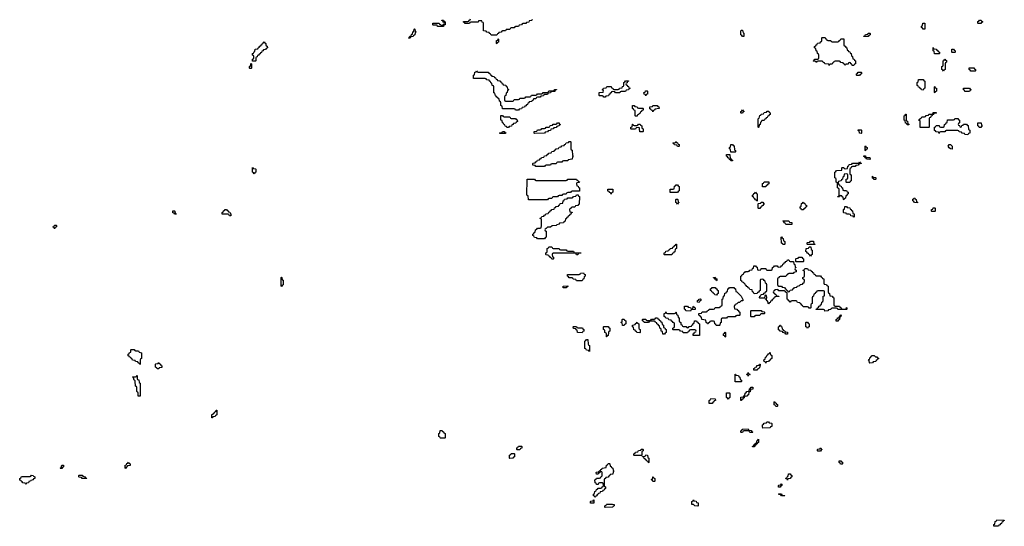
# Model space of a CAD drawing. Header units: inches. Extents: x 2886961 to 3052306, y 543424 to 918523.
# Tile 22 of 117: x 2905886 to 2919513, y 758366 to 765380. Entities that reach past the tile are written whole.
import ezdxf

# ---------------------------------------------------------------- set-up
doc = ezdxf.new("R2010")
doc.units = ezdxf.units.IN
doc.header["$MEASUREMENT"] = 0
for name, color, linetype in [('C9705', 7, 'Continuous'), ('C9706', 7, 'Continuous'), ('C9715', 7, 'Continuous'), ('C9716', 7, 'Continuous')]:
    doc.layers.add(name, color=color, linetype=linetype)

msp = doc.modelspace()

# ---------------------------------------------------------------- linework, layer by layer
at = {"layer": 'C9705', "color": 6}
for points in [[(2908550, 759868), (2908546, 759870), (2908547, 759913), (2908562, 759918), (2908567, 759933), (2908582, 759938), (2908587, 759953), (2908602, 759958), (2908607, 759973), (2908613, 759973), (2908614, 759910), (2908598, 759902), (2908590, 759886), (2908558, 759882)], [(2906450, 759166), (2906446, 759170), (2906462, 759178), (2906470, 759214), (2906490, 759214), (2906494, 759210), (2906494, 759190), (2906478, 759182), (2906470, 759166)], [(2907350, 759166), (2907346, 759170), (2907348, 759212), (2907362, 759218), (2907370, 759234), (2907382, 759238), (2907390, 759254), (2907398, 759238), (2907413, 759233), (2907414, 759210), (2907410, 759206), (2907378, 759202), (2907374, 759190), (2907358, 759182)], [(2905970, 758946), (2905962, 758962), (2905930, 758966), (2905922, 758982), (2905906, 758990), (2905902, 759002), (2905887, 759007), (2905886, 759030), (2905902, 759038), (2905910, 759054), (2906030, 759054), (2906042, 759058), (2906048, 759072), (2906074, 759070), (2906078, 759058), (2906094, 759050), (2906094, 759030), (2906078, 759022), (2906072, 759008), (2906038, 759002), (2906034, 758990), (2906014, 758986), (2906010, 758966), (2905978, 758962)], [(2906750, 759026), (2906742, 759042), (2906710, 759046), (2906706, 759050), (2906706, 759070), (2906710, 759074), (2906750, 759074), (2906758, 759058), (2906793, 759053), (2906798, 759038), (2906813, 759033), (2906810, 759026)]]:
    msp.add_lwpolyline(points, close=True, dxfattribs=at)
at = {"layer": 'C9706', "color": 6}
for points in [[(2909110, 764806), (2909106, 764810), (2909108, 764832), (2909122, 764838), (2909126, 764850), (2909126, 764870), (2909122, 764882), (2909106, 764890), (2909106, 764910), (2909122, 764918), (2909130, 764934), (2909142, 764938), (2909146, 764970), (2909150, 764974), (2909182, 764978), (2909186, 764990), (2909202, 764998), (2909210, 765014), (2909222, 765018), (2909227, 765033), (2909242, 765038), (2909247, 765053), (2909262, 765058), (2909270, 765074), (2909278, 765058), (2909294, 765050), (2909294, 765030), (2909298, 765018), (2909313, 765013), (2909314, 764990), (2909298, 764982), (2909290, 764966), (2909258, 764962), (2909253, 764947), (2909238, 764942), (2909233, 764927), (2909218, 764922), (2909213, 764907), (2909198, 764902), (2909193, 764887), (2909178, 764882), (2909173, 764867), (2909158, 764862), (2909154, 764850), (2909154, 764810), (2909150, 764806)], [(2909070, 764706), (2909066, 764710), (2909068, 764732), (2909082, 764738), (2909086, 764770), (2909090, 764774), (2909094, 764770), (2909094, 764710), (2909090, 764706)], [(2909130, 763246), (2909122, 763262), (2909106, 763270), (2909106, 763330), (2909110, 763334), (2909118, 763318), (2909150, 763314), (2909154, 763310), (2909154, 763270), (2909138, 763262)], [(2908030, 762686), (2908022, 762702), (2908007, 762707), (2908007, 762733), (2908030, 762734), (2908034, 762730), (2908038, 762698), (2908053, 762693), (2908050, 762686)], [(2908790, 762666), (2908782, 762682), (2908770, 762686), (2908690, 762686), (2908686, 762710), (2908702, 762718), (2908707, 762733), (2908722, 762738), (2908730, 762754), (2908750, 762754), (2908758, 762738), (2908773, 762733), (2908778, 762718), (2908793, 762713), (2908798, 762698), (2908810, 762694), (2908810, 762666)], [(2906370, 762486), (2906362, 762502), (2906346, 762510), (2906362, 762518), (2906370, 762534), (2906390, 762534), (2906394, 762530), (2906394, 762510), (2906378, 762502)], [(2909510, 761688), (2909506, 761690), (2909506, 761810), (2909510, 761814), (2909514, 761810), (2909518, 761778), (2909532, 761772), (2909534, 761750), (2909534, 761710), (2909518, 761702)], [(2907490, 760794), (2907530, 760794), (2907538, 760778), (2907572, 760770), (2907574, 760690), (2907558, 760682), (2907554, 760670), (2907554, 760610), (2907550, 760606), (2907542, 760622), (2907526, 760630), (2907522, 760642), (2907490, 760646), (2907482, 760662), (2907447, 760667), (2907442, 760682), (2907427, 760687), (2907422, 760702), (2907407, 760707), (2907402, 760722), (2907387, 760727), (2907386, 760750), (2907402, 760758), (2907407, 760773), (2907422, 760778), (2907426, 760810), (2907430, 760814), (2907470, 760814), (2907478, 760798)], [(2907810, 760546), (2907788, 760548), (2907782, 760562), (2907766, 760570), (2907766, 760610), (2907770, 760614), (2907802, 760618), (2907810, 760632), (2907818, 760618), (2907834, 760610), (2907838, 760598), (2907854, 760590), (2907853, 760567), (2907818, 760562)], [(2907530, 760166), (2907526, 760170), (2907526, 760210), (2907522, 760222), (2907510, 760226), (2907507, 760233), (2907506, 760290), (2907502, 760302), (2907490, 760306), (2907487, 760313), (2907486, 760370), (2907482, 760382), (2907468, 760388), (2907462, 760422), (2907448, 760430), (2907450, 760434), (2907490, 760434), (2907502, 760438), (2907510, 760454), (2907514, 760450), (2907514, 760410), (2907518, 760398), (2907533, 760393), (2907538, 760358), (2907554, 760350), (2907554, 760170), (2907550, 760166)]]:
    msp.add_lwpolyline(points, close=True, dxfattribs=at)
at = {"layer": 'C9715', "color": 6}
for points in [[(2911770, 759586), (2911712, 759588), (2911706, 759590), (2911702, 759602), (2911686, 759610), (2911686, 759650), (2911702, 759658), (2911707, 759693), (2911733, 759693), (2911738, 759678), (2911753, 759673), (2911758, 759658), (2911773, 759653), (2911774, 759590)], [(2915990, 759666), (2915982, 759682), (2915970, 759686), (2915910, 759686), (2915898, 759682), (2915890, 759666), (2915870, 759666), (2915866, 759670), (2915866, 759690), (2915882, 759698), (2915886, 759710), (2915893, 759713), (2915970, 759714), (2915978, 759698), (2916010, 759694), (2916018, 759678), (2916034, 759670), (2916030, 759666)], [(2916170, 759726), (2916166, 759750), (2916168, 759772), (2916182, 759778), (2916190, 759794), (2916222, 759798), (2916227, 759813), (2916250, 759814), (2916258, 759798), (2916290, 759794), (2916294, 759790), (2916294, 759750), (2916278, 759742), (2916270, 759728)], [(2916030, 759466), (2916026, 759470), (2916042, 759478), (2916050, 759494), (2916062, 759498), (2916070, 759514), (2916082, 759518), (2916089, 759551), (2916102, 759558), (2916110, 759574), (2916110, 759526), (2916098, 759522), (2916094, 759510), (2916078, 759502), (2916074, 759490), (2916058, 759482), (2916050, 759468)], [(2912770, 759426), (2912766, 759430), (2912767, 759453), (2912782, 759458), (2912790, 759474), (2912830, 759474), (2912834, 759470), (2912834, 759450), (2912818, 759442), (2912810, 759426)], [(2914390, 759346), (2914386, 759350), (2914386, 759370), (2914402, 759378), (2914410, 759394), (2914442, 759398), (2914450, 759414), (2914482, 759418), (2914487, 759433), (2914510, 759434), (2914514, 759430), (2914514, 759410), (2914498, 759402), (2914494, 759390), (2914494, 759346), (2914490, 759346)], [(2916930, 759406), (2916926, 759410), (2916926, 759430), (2916930, 759434), (2916962, 759438), (2916966, 759450), (2916972, 759452), (2916978, 759438), (2916994, 759430), (2916978, 759422), (2916970, 759406)], [(2912670, 759306), (2912666, 759310), (2912666, 759350), (2912682, 759358), (2912690, 759374), (2912730, 759374), (2912734, 759370), (2912732, 759330), (2912718, 759322), (2912710, 759308)], [(2914590, 759246), (2914582, 759262), (2914567, 759267), (2914562, 759282), (2914547, 759287), (2914542, 759302), (2914527, 759307), (2914522, 759322), (2914507, 759327), (2914506, 759334), (2914542, 759338), (2914550, 759354), (2914573, 759353), (2914578, 759318), (2914594, 759310), (2914594, 759250)], [(2913850, 758766), (2913842, 758782), (2913828, 758790), (2913828, 758812), (2913842, 758818), (2913846, 758850), (2913862, 758858), (2913870, 758874), (2913882, 758878), (2913890, 758894), (2913930, 758894), (2913942, 758898), (2913947, 758913), (2913962, 758918), (2913966, 758930), (2913962, 758962), (2913950, 758966), (2913910, 758966), (2913898, 758962), (2913890, 758946), (2913870, 758946), (2913862, 758962), (2913850, 758966), (2913846, 759010), (2913862, 759018), (2913870, 759034), (2913910, 759034), (2913922, 759038), (2913927, 759053), (2913942, 759058), (2913946, 759070), (2913946, 759110), (2913942, 759122), (2913930, 759126), (2913918, 759122), (2913913, 759107), (2913898, 759102), (2913890, 759086), (2913867, 759087), (2913866, 759110), (2913870, 759114), (2913902, 759118), (2913907, 759133), (2913922, 759138), (2913927, 759153), (2913942, 759158), (2913948, 759172), (2914002, 759178), (2914007, 759213), (2914022, 759218), (2914030, 759234), (2914050, 759234), (2914054, 759230), (2914058, 759198), (2914070, 759194), (2914078, 759178), (2914093, 759173), (2914098, 759138), (2914114, 759130), (2914098, 759122), (2914094, 759090), (2914058, 759082), (2914054, 759070), (2914038, 759062), (2914030, 759046), (2913998, 759042), (2913993, 759027), (2913978, 759022), (2913974, 759010), (2913974, 758930), (2913978, 758918), (2913992, 758912), (2913994, 758890), (2913978, 758882), (2913973, 758867), (2913958, 758862), (2913953, 758847), (2913918, 758842), (2913913, 758827), (2913898, 758822), (2913894, 758810), (2913878, 758802), (2913870, 758786), (2913858, 758782)], [(2917270, 759226), (2917247, 759227), (2917242, 759242), (2917226, 759250), (2917227, 759273), (2917250, 759274), (2917258, 759258), (2917273, 759253), (2917274, 759230)], [(2914650, 758986), (2914642, 759002), (2914628, 759008), (2914630, 759014), (2914642, 759018), (2914648, 759052), (2914654, 759050), (2914658, 759038), (2914674, 759030), (2914674, 758990), (2914670, 758986)], [(2916510, 759006), (2916502, 759022), (2916486, 759030), (2916502, 759038), (2916510, 759054), (2916522, 759058), (2916527, 759093), (2916550, 759094), (2916558, 759078), (2916574, 759070), (2916574, 759050), (2916558, 759042), (2916550, 759026), (2916518, 759022)], [(2916390, 758906), (2916386, 758910), (2916386, 758930), (2916390, 758934), (2916422, 758938), (2916430, 758954), (2916434, 758950), (2916434, 758930), (2916418, 758922), (2916410, 758906)], [(2916470, 758788), (2916428, 758788), (2916422, 758802), (2916390, 758806), (2916386, 758810), (2916390, 758814), (2916430, 758814), (2916438, 758798), (2916470, 758794), (2916474, 758790)], [(2913830, 758686), (2913787, 758687), (2913786, 758710), (2913790, 758714), (2913822, 758718), (2913827, 758733), (2913833, 758733)], [(2913990, 758626), (2913986, 758630), (2913986, 758650), (2914002, 758658), (2914006, 758670), (2914013, 758673), (2914090, 758674), (2914114, 758670), (2914114, 758650), (2914098, 758642), (2914090, 758629)], [(2915270, 758646), (2915228, 758648), (2915210, 758666), (2915187, 758667), (2915188, 758710), (2915202, 758718), (2915206, 758730), (2915212, 758732), (2915218, 758718), (2915250, 758712), (2915254, 758694), (2915274, 758690), (2915274, 758650)], [(2919430, 758366), (2919367, 758367), (2919366, 758390), (2919382, 758398), (2919387, 758433), (2919402, 758438), (2919410, 758454), (2919513, 758453), (2919513, 758447), (2919498, 758442), (2919493, 758427), (2919478, 758422), (2919473, 758407), (2919458, 758402), (2919453, 758387), (2919438, 758382)]]:
    msp.add_lwpolyline(points, close=True, dxfattribs=at)
at = {"layer": 'C9716', "color": 6}
for points in [[(2911670, 765286), (2911662, 765302), (2911650, 765306), (2911610, 765306), (2911606, 765310), (2911606, 765330), (2911610, 765334), (2911690, 765334), (2911698, 765318), (2911713, 765313), (2911718, 765298), (2911730, 765294), (2911742, 765298), (2911747, 765313), (2911762, 765318), (2911766, 765330), (2911762, 765342), (2911747, 765347), (2911742, 765362), (2911726, 765370), (2911730, 765374), (2911750, 765374), (2911758, 765358), (2911774, 765350), (2911774, 765310), (2911758, 765302), (2911750, 765286)], [(2918410, 765248), (2918388, 765248), (2918382, 765262), (2918366, 765270), (2918366, 765290), (2918382, 765298), (2918386, 765330), (2918390, 765334), (2918410, 765334), (2918414, 765330), (2918414, 765250)], [(2919150, 765326), (2919146, 765330), (2919147, 765353), (2919162, 765358), (2919170, 765374), (2919193, 765373), (2919198, 765358), (2919214, 765350), (2919198, 765342), (2919190, 765326)], [(2911270, 765126), (2911266, 765130), (2911282, 765138), (2911287, 765153), (2911302, 765158), (2911307, 765173), (2911322, 765178), (2911326, 765210), (2911342, 765218), (2911346, 765250), (2911350, 765254), (2911354, 765250), (2911358, 765218), (2911372, 765210), (2911358, 765202), (2911354, 765170), (2911338, 765162), (2911330, 765146), (2911298, 765142), (2911290, 765126)], [(2915890, 765146), (2915882, 765162), (2915868, 765170), (2915866, 765210), (2915870, 765234), (2915890, 765234), (2915898, 765198), (2915910, 765194), (2915910, 765146)], [(2917570, 765146), (2917566, 765150), (2917582, 765158), (2917590, 765174), (2917622, 765178), (2917627, 765193), (2917650, 765194), (2917654, 765190), (2917654, 765170), (2917638, 765162), (2917630, 765146)], [(2912490, 765046), (2912486, 765050), (2912486, 765090), (2912502, 765098), (2912510, 765114), (2912514, 765110), (2912514, 765070), (2912498, 765062)], [(2917070, 765094), (2917110, 765094), (2917118, 765078), (2917130, 765074), (2917210, 765074), (2917222, 765078), (2917230, 765094), (2917242, 765098), (2917250, 765114), (2917290, 765114), (2917294, 765110), (2917294, 765030), (2917298, 765018), (2917310, 765014), (2917318, 764998), (2917334, 764990), (2917338, 764958), (2917353, 764953), (2917358, 764938), (2917373, 764933), (2917378, 764918), (2917393, 764913), (2917398, 764878), (2917414, 764870), (2917418, 764838), (2917433, 764833), (2917438, 764818), (2917454, 764810), (2917454, 764770), (2917438, 764762), (2917430, 764746), (2917407, 764747), (2917402, 764762), (2917387, 764767), (2917382, 764782), (2917370, 764786), (2917358, 764782), (2917350, 764766), (2917318, 764762), (2917310, 764746), (2917302, 764762), (2917287, 764767), (2917282, 764782), (2917250, 764786), (2917242, 764802), (2917230, 764806), (2917170, 764806), (2917158, 764802), (2917154, 764790), (2917138, 764782), (2917130, 764766), (2917098, 764762), (2917090, 764746), (2917082, 764762), (2917027, 764767), (2917022, 764782), (2917007, 764787), (2917002, 764802), (2916990, 764806), (2916930, 764806), (2916918, 764802), (2916910, 764786), (2916902, 764802), (2916870, 764806), (2916866, 764810), (2916882, 764818), (2916890, 764834), (2916930, 764834), (2916942, 764838), (2916946, 764850), (2916946, 764890), (2916942, 764902), (2916926, 764910), (2916922, 764942), (2916907, 764947), (2916902, 764982), (2916886, 764990), (2916886, 765010), (2916902, 765018), (2916907, 765033), (2916922, 765038), (2916927, 765053), (2916962, 765058), (2916967, 765073), (2916982, 765078), (2916986, 765090), (2916986, 765130), (2916990, 765134), (2917032, 765132), (2917038, 765118), (2917054, 765110), (2917058, 765098)], [(2918610, 764906), (2918547, 764907), (2918542, 764942), (2918526, 764950), (2918526, 764990), (2918530, 764994), (2918538, 764978), (2918570, 764974), (2918578, 764958), (2918590, 764954), (2918598, 764938), (2918614, 764930), (2918614, 764910)], [(2918790, 764926), (2918786, 764930), (2918786, 764970), (2918810, 764972), (2918818, 764958), (2918830, 764954), (2918834, 764950), (2918834, 764930), (2918830, 764926)], [(2918670, 764666), (2918662, 764682), (2918646, 764690), (2918646, 764730), (2918662, 764738), (2918666, 764750), (2918666, 764810), (2918682, 764818), (2918690, 764834), (2918698, 764818), (2918713, 764813), (2918714, 764790), (2918698, 764782), (2918694, 764770), (2918694, 764690), (2918678, 764682)], [(2912230, 764654), (2912370, 764654), (2912378, 764638), (2912393, 764633), (2912398, 764618), (2912413, 764613), (2912418, 764598), (2912453, 764593), (2912458, 764578), (2912473, 764573), (2912478, 764558), (2912493, 764553), (2912498, 764538), (2912533, 764533), (2912538, 764518), (2912553, 764513), (2912558, 764498), (2912573, 764493), (2912578, 764478), (2912613, 764473), (2912618, 764458), (2912634, 764450), (2912638, 764418), (2912654, 764410), (2912638, 764402), (2912634, 764370), (2912618, 764362), (2912614, 764330), (2912598, 764322), (2912594, 764310), (2912594, 764270), (2912598, 764258), (2912610, 764254), (2912710, 764254), (2912722, 764258), (2912730, 764274), (2912790, 764274), (2912802, 764278), (2912810, 764294), (2912870, 764294), (2912882, 764298), (2912890, 764314), (2912950, 764314), (2912962, 764318), (2912970, 764334), (2913030, 764334), (2913042, 764338), (2913050, 764354), (2913110, 764354), (2913122, 764358), (2913130, 764374), (2913190, 764374), (2913202, 764378), (2913210, 764394), (2913270, 764394), (2913282, 764398), (2913290, 764414), (2913313, 764413), (2913313, 764407), (2913298, 764402), (2913290, 764386), (2913250, 764386), (2913238, 764382), (2913233, 764367), (2913198, 764362), (2913190, 764346), (2913150, 764346), (2913138, 764342), (2913133, 764327), (2913098, 764322), (2913090, 764306), (2913050, 764306), (2913038, 764302), (2913030, 764286), (2912998, 764282), (2912993, 764267), (2912978, 764262), (2912973, 764247), (2912938, 764242), (2912933, 764227), (2912918, 764222), (2912913, 764207), (2912898, 764202), (2912893, 764187), (2912878, 764182), (2912873, 764167), (2912838, 764162), (2912830, 764146), (2912798, 764142), (2912790, 764126), (2912750, 764126), (2912742, 764142), (2912730, 764146), (2912567, 764147), (2912562, 764182), (2912546, 764190), (2912546, 764230), (2912542, 764242), (2912526, 764250), (2912522, 764282), (2912507, 764287), (2912502, 764302), (2912490, 764306), (2912482, 764322), (2912470, 764326), (2912462, 764362), (2912448, 764368), (2912446, 764450), (2912442, 764462), (2912426, 764470), (2912422, 764502), (2912407, 764507), (2912402, 764522), (2912387, 764527), (2912382, 764542), (2912350, 764546), (2912342, 764562), (2912330, 764566), (2912167, 764567), (2912166, 764610), (2912182, 764618), (2912187, 764653), (2912202, 764658), (2912210, 764674), (2912218, 764658)], [(2917470, 764606), (2917466, 764610), (2917466, 764630), (2917482, 764638), (2917490, 764654), (2917530, 764654), (2917534, 764650), (2917534, 764630), (2917518, 764622), (2917510, 764606)], [(2919050, 764666), (2919042, 764682), (2919026, 764690), (2919027, 764713), (2919093, 764713), (2919098, 764698), (2919114, 764690), (2919114, 764670), (2919110, 764666)], [(2914130, 764366), (2914122, 764382), (2914090, 764386), (2914078, 764382), (2914073, 764367), (2914058, 764362), (2914053, 764347), (2914038, 764342), (2914033, 764327), (2913998, 764322), (2913990, 764306), (2913970, 764306), (2913962, 764322), (2913950, 764326), (2913910, 764326), (2913906, 764330), (2913907, 764373), (2913962, 764378), (2913966, 764390), (2913962, 764402), (2913946, 764410), (2913962, 764418), (2913967, 764433), (2914002, 764438), (2914010, 764454), (2914070, 764454), (2914078, 764438), (2914093, 764433), (2914098, 764418), (2914110, 764414), (2914170, 764414), (2914182, 764418), (2914187, 764433), (2914222, 764438), (2914227, 764453), (2914242, 764458), (2914246, 764470), (2914246, 764510), (2914262, 764518), (2914270, 764534), (2914313, 764533), (2914313, 764527), (2914298, 764522), (2914293, 764507), (2914278, 764502), (2914274, 764490), (2914278, 764478), (2914293, 764473), (2914298, 764458), (2914313, 764453), (2914318, 764438), (2914334, 764430), (2914318, 764422), (2914313, 764407), (2914278, 764402), (2914270, 764386), (2914210, 764386), (2914198, 764382), (2914190, 764366)], [(2918390, 764406), (2918367, 764407), (2918362, 764422), (2918347, 764427), (2918342, 764442), (2918327, 764447), (2918322, 764462), (2918306, 764470), (2918306, 764510), (2918322, 764518), (2918326, 764550), (2918330, 764554), (2918390, 764554), (2918398, 764538), (2918414, 764530), (2918414, 764430), (2918398, 764422)], [(2914550, 764326), (2914542, 764342), (2914527, 764347), (2914526, 764370), (2914542, 764378), (2914547, 764393), (2914570, 764394), (2914574, 764390), (2914574, 764350), (2914558, 764342)], [(2918550, 764366), (2918546, 764370), (2918546, 764450), (2918550, 764454), (2918558, 764438), (2918574, 764430), (2918574, 764390), (2918558, 764382)], [(2919030, 764388), (2918968, 764388), (2918962, 764402), (2918946, 764410), (2918947, 764433), (2919030, 764434), (2919038, 764418), (2919052, 764410), (2919038, 764402)], [(2914450, 764154), (2914510, 764154), (2914514, 764150), (2914513, 764127), (2914498, 764122), (2914493, 764107), (2914478, 764102), (2914473, 764087), (2914458, 764082), (2914453, 764067), (2914438, 764062), (2914430, 764046), (2914410, 764046), (2914406, 764050), (2914406, 764110), (2914402, 764122), (2914387, 764127), (2914382, 764142), (2914366, 764150), (2914366, 764190), (2914370, 764194), (2914390, 764194), (2914398, 764178), (2914430, 764174), (2914438, 764158)], [(2914650, 764106), (2914642, 764122), (2914627, 764127), (2914622, 764142), (2914607, 764147), (2914607, 764173), (2914642, 764178), (2914650, 764194), (2914710, 764194), (2914718, 764178), (2914733, 764173), (2914734, 764150), (2914678, 764142), (2914674, 764130), (2914658, 764122)], [(2912590, 764034), (2912670, 764034), (2912678, 764018), (2912690, 764014), (2912750, 764014), (2912758, 763998), (2912773, 763993), (2912774, 763970), (2912758, 763962), (2912753, 763947), (2912718, 763942), (2912713, 763927), (2912698, 763922), (2912693, 763907), (2912658, 763902), (2912650, 763886), (2912627, 763887), (2912622, 763902), (2912607, 763907), (2912602, 763922), (2912590, 763926), (2912582, 763942), (2912566, 763950), (2912562, 763982), (2912546, 763990), (2912547, 764053), (2912570, 764054), (2912578, 764038)], [(2915870, 764086), (2915866, 764090), (2915866, 764110), (2915882, 764118), (2915890, 764134), (2915898, 764118), (2915914, 764110), (2915898, 764102), (2915890, 764086)], [(2916110, 763886), (2916106, 763890), (2916107, 764007), (2916110, 764014), (2916122, 764018), (2916128, 764052), (2916142, 764058), (2916150, 764074), (2916182, 764078), (2916190, 764094), (2916222, 764098), (2916230, 764114), (2916253, 764113), (2916258, 764098), (2916274, 764090), (2916273, 764067), (2916258, 764062), (2916253, 764047), (2916238, 764042), (2916233, 764027), (2916218, 764022), (2916213, 764007), (2916198, 764002), (2916190, 763986), (2916158, 763982), (2916150, 763966), (2916138, 763962), (2916134, 763930), (2916118, 763922), (2916114, 763890)], [(2918170, 763926), (2918162, 763942), (2918147, 763947), (2918142, 763982), (2918126, 763990), (2918126, 764050), (2918142, 764058), (2918148, 764072), (2918154, 764070), (2918154, 763990), (2918158, 763978), (2918173, 763973), (2918178, 763938), (2918193, 763933), (2918190, 763926)], [(2918470, 763886), (2918347, 763887), (2918346, 763970), (2918342, 763982), (2918326, 763990), (2918342, 763998), (2918347, 764013), (2918362, 764018), (2918370, 764034), (2918410, 764034), (2918422, 764038), (2918430, 764054), (2918462, 764058), (2918470, 764074), (2918510, 764074), (2918522, 764078), (2918530, 764094), (2918570, 764094), (2918574, 764090), (2918570, 764086), (2918538, 764082), (2918533, 764067), (2918518, 764062), (2918510, 764046), (2918498, 764042), (2918493, 764027), (2918478, 764022), (2918474, 764010), (2918474, 763890)], [(2913010, 763806), (2913006, 763810), (2913006, 763830), (2913010, 763834), (2913042, 763838), (2913050, 763854), (2913090, 763854), (2913102, 763858), (2913110, 763874), (2913150, 763874), (2913162, 763878), (2913170, 763894), (2913210, 763894), (2913222, 763898), (2913227, 763913), (2913262, 763918), (2913270, 763934), (2913310, 763934), (2913322, 763938), (2913330, 763954), (2913350, 763952), (2913354, 763934), (2913372, 763930), (2913358, 763922), (2913354, 763910), (2913332, 763908), (2913318, 763902), (2913310, 763888), (2913278, 763882), (2913270, 763868), (2913238, 763862), (2913230, 763848), (2913198, 763842), (2913190, 763828), (2913158, 763822), (2913150, 763808)], [(2914510, 763826), (2914467, 763827), (2914466, 763870), (2914462, 763882), (2914450, 763886), (2914418, 763882), (2914410, 763866), (2914350, 763866), (2914346, 763870), (2914346, 763890), (2914362, 763898), (2914367, 763933), (2914373, 763933), (2914378, 763918), (2914390, 763914), (2914430, 763914), (2914442, 763918), (2914450, 763934), (2914473, 763933), (2914478, 763918), (2914494, 763910), (2914498, 763878), (2914514, 763870), (2914514, 763830)], [(2918910, 763894), (2918922, 763898), (2918927, 763913), (2918942, 763918), (2918950, 763934), (2918990, 763934), (2918998, 763918), (2919013, 763913), (2919018, 763858), (2919034, 763850), (2919034, 763810), (2919018, 763802), (2919010, 763788), (2918966, 763790), (2918962, 763802), (2918928, 763808), (2918922, 763822), (2918890, 763826), (2918882, 763842), (2918870, 763846), (2918710, 763846), (2918698, 763842), (2918690, 763826), (2918630, 763826), (2918618, 763822), (2918610, 763806), (2918602, 763822), (2918570, 763826), (2918562, 763842), (2918547, 763847), (2918546, 763890), (2918562, 763898), (2918570, 763914), (2918610, 763914), (2918618, 763898), (2918630, 763894), (2918670, 763894), (2918682, 763898), (2918686, 763930), (2918702, 763938), (2918707, 763953), (2918722, 763958), (2918727, 763993), (2918810, 763994), (2918822, 763998), (2918830, 764014), (2918870, 764014), (2918878, 763998), (2918894, 763990), (2918894, 763950), (2918878, 763942), (2918874, 763930), (2918878, 763918), (2918893, 763913), (2918898, 763898)], [(2919190, 763886), (2919167, 763887), (2919162, 763902), (2919146, 763910), (2919147, 763953), (2919192, 763950), (2919198, 763918), (2919211, 763910), (2919198, 763902)], [(2912530, 763806), (2912526, 763810), (2912530, 763814), (2912562, 763818), (2912570, 763834), (2912590, 763834), (2912598, 763818), (2912613, 763813), (2912610, 763806)], [(2917530, 763806), (2917507, 763807), (2917502, 763842), (2917490, 763846), (2917490, 763854), (2917530, 763854), (2917534, 763850), (2917534, 763810)], [(2913030, 763346), (2913022, 763362), (2912987, 763367), (2912986, 763390), (2912990, 763394), (2913022, 763398), (2913027, 763413), (2913042, 763418), (2913050, 763434), (2913082, 763438), (2913087, 763453), (2913102, 763458), (2913107, 763473), (2913142, 763478), (2913150, 763494), (2913182, 763498), (2913187, 763513), (2913202, 763518), (2913210, 763534), (2913242, 763538), (2913250, 763554), (2913282, 763558), (2913287, 763573), (2913302, 763578), (2913310, 763594), (2913342, 763598), (2913350, 763614), (2913382, 763618), (2913390, 763634), (2913422, 763638), (2913427, 763653), (2913442, 763658), (2913450, 763674), (2913482, 763678), (2913490, 763694), (2913510, 763694), (2913514, 763690), (2913514, 763590), (2913518, 763578), (2913532, 763572), (2913538, 763498), (2913552, 763490), (2913538, 763482), (2913533, 763447), (2913478, 763442), (2913470, 763426), (2913410, 763426), (2913398, 763422), (2913390, 763406), (2913330, 763406), (2913318, 763402), (2913310, 763386), (2913250, 763386), (2913238, 763382), (2913230, 763366), (2913170, 763366), (2913158, 763362), (2913150, 763346)], [(2914990, 763626), (2914982, 763642), (2914947, 763647), (2914942, 763662), (2914926, 763670), (2914930, 763674), (2914962, 763678), (2914966, 763690), (2914973, 763693), (2914978, 763678), (2914990, 763674), (2914998, 763658), (2915014, 763650), (2915014, 763630), (2915010, 763626)], [(2915790, 763546), (2915727, 763547), (2915722, 763582), (2915708, 763590), (2915708, 763612), (2915722, 763618), (2915727, 763653), (2915750, 763654), (2915758, 763638), (2915773, 763633), (2915778, 763578), (2915794, 763570), (2915794, 763550)], [(2918790, 763589), (2918766, 763590), (2918750, 763606), (2918738, 763630), (2918750, 763654), (2918770, 763654), (2918791, 763631)], [(2915750, 763426), (2915727, 763427), (2915722, 763442), (2915710, 763446), (2915702, 763462), (2915690, 763466), (2915682, 763482), (2915666, 763490), (2915666, 763510), (2915670, 763514), (2915713, 763513), (2915718, 763458), (2915733, 763453), (2915738, 763438), (2915753, 763433)], [(2917590, 763566), (2917586, 763570), (2917586, 763630), (2917590, 763634), (2917598, 763618), (2917614, 763610), (2917613, 763587), (2917598, 763582)], [(2917330, 763126), (2917326, 763130), (2917326, 763170), (2917342, 763178), (2917346, 763190), (2917346, 763230), (2917342, 763242), (2917330, 763246), (2917298, 763242), (2917294, 763210), (2917278, 763202), (2917274, 763170), (2917258, 763162), (2917253, 763147), (2917218, 763142), (2917214, 763130), (2917218, 763098), (2917233, 763093), (2917238, 763078), (2917253, 763073), (2917258, 763058), (2917273, 763053), (2917278, 763018), (2917290, 763014), (2917330, 763014), (2917338, 762998), (2917354, 762990), (2917354, 762970), (2917338, 762962), (2917333, 762947), (2917318, 762942), (2917314, 762910), (2917298, 762902), (2917290, 762886), (2917286, 762890), (2917282, 762922), (2917267, 762927), (2917262, 762942), (2917250, 762946), (2917238, 762942), (2917230, 762926), (2917210, 762926), (2917206, 762930), (2917222, 762938), (2917226, 762950), (2917226, 763030), (2917222, 763042), (2917206, 763050), (2917206, 763110), (2917202, 763122), (2917186, 763130), (2917186, 763170), (2917182, 763182), (2917166, 763190), (2917166, 763270), (2917182, 763278), (2917188, 763292), (2917262, 763298), (2917266, 763330), (2917270, 763334), (2917290, 763334), (2917298, 763318), (2917310, 763314), (2917342, 763318), (2917346, 763350), (2917362, 763358), (2917367, 763373), (2917402, 763378), (2917410, 763394), (2917490, 763394), (2917502, 763398), (2917510, 763414), (2917518, 763398), (2917533, 763393), (2917533, 763387), (2917498, 763382), (2917490, 763366), (2917458, 763362), (2917450, 763346), (2917410, 763346), (2917398, 763342), (2917393, 763327), (2917378, 763322), (2917374, 763310), (2917374, 763250), (2917378, 763238), (2917394, 763230), (2917394, 763150), (2917378, 763142), (2917373, 763127)], [(2917650, 763446), (2917607, 763447), (2917602, 763462), (2917587, 763467), (2917582, 763482), (2917567, 763487), (2917567, 763493), (2917590, 763494), (2917598, 763478), (2917610, 763474), (2917653, 763473), (2917654, 763450)], [(2913190, 762886), (2912927, 762887), (2912922, 762942), (2912906, 762950), (2912907, 763173), (2913010, 763174), (2913018, 763158), (2913030, 763154), (2913450, 763154), (2913462, 763158), (2913470, 763174), (2913590, 763174), (2913598, 763158), (2913614, 763150), (2913618, 763138), (2913633, 763133), (2913630, 763126), (2913598, 763122), (2913594, 763110), (2913598, 763078), (2913613, 763073), (2913618, 763058), (2913634, 763050), (2913633, 763007), (2913530, 763006), (2913518, 763002), (2913510, 762986), (2913470, 762986), (2913458, 762982), (2913450, 762966), (2913410, 762966), (2913398, 762962), (2913390, 762946), (2913350, 762946), (2913338, 762942), (2913330, 762926), (2913270, 762926), (2913258, 762922), (2913250, 762906), (2913210, 762906), (2913198, 762902)], [(2914890, 762986), (2914886, 762990), (2914886, 763030), (2914890, 763034), (2914930, 763034), (2914942, 763038), (2914947, 763073), (2914962, 763078), (2914970, 763094), (2914990, 763094), (2914998, 763078), (2915014, 763070), (2915014, 763010), (2914998, 763002), (2914990, 762986)], [(2916210, 763066), (2916167, 763067), (2916166, 763110), (2916182, 763118), (2916190, 763134), (2916253, 763133), (2916253, 763107), (2916238, 763102), (2916233, 763087), (2916218, 763082)], [(2917710, 763166), (2917702, 763182), (2917687, 763187), (2917687, 763213), (2917694, 763210), (2917698, 763198), (2917730, 763194), (2917734, 763190), (2917734, 763170), (2917730, 763166)], [(2914070, 762966), (2914062, 762982), (2914047, 762987), (2914042, 763002), (2914027, 763007), (2914027, 763033), (2914093, 763033), (2914094, 762990), (2914078, 762982)], [(2916090, 762866), (2916082, 762882), (2916067, 762887), (2916062, 762902), (2916047, 762907), (2916042, 762922), (2916026, 762930), (2916026, 762950), (2916042, 762958), (2916047, 762973), (2916062, 762978), (2916070, 762994), (2916078, 762978), (2916094, 762970), (2916094, 762870)], [(2913050, 762346), (2913042, 762362), (2913010, 762366), (2913002, 762382), (2912986, 762390), (2912986, 762410), (2913002, 762418), (2913007, 762433), (2913022, 762438), (2913026, 762470), (2913042, 762478), (2913050, 762494), (2913090, 762494), (2913102, 762498), (2913108, 762530), (2913106, 762610), (2913102, 762622), (2913090, 762626), (2913087, 762633), (2913102, 762638), (2913110, 762654), (2913142, 762658), (2913147, 762673), (2913162, 762678), (2913167, 762693), (2913202, 762698), (2913207, 762713), (2913222, 762718), (2913227, 762733), (2913242, 762738), (2913250, 762754), (2913282, 762758), (2913287, 762773), (2913302, 762778), (2913310, 762794), (2913342, 762798), (2913347, 762813), (2913362, 762818), (2913367, 762833), (2913402, 762838), (2913406, 762870), (2913422, 762878), (2913427, 762893), (2913462, 762898), (2913470, 762914), (2913530, 762914), (2913542, 762918), (2913550, 762934), (2913582, 762938), (2913590, 762954), (2913613, 762953), (2913618, 762938), (2913634, 762930), (2913630, 762826), (2913618, 762822), (2913610, 762806), (2913578, 762802), (2913570, 762786), (2913530, 762786), (2913518, 762782), (2913513, 762767), (2913498, 762762), (2913494, 762750), (2913498, 762718), (2913530, 762714), (2913534, 762710), (2913518, 762702), (2913513, 762687), (2913498, 762682), (2913493, 762667), (2913478, 762662), (2913473, 762647), (2913458, 762642), (2913453, 762627), (2913438, 762622), (2913434, 762590), (2913418, 762582), (2913413, 762567), (2913358, 762562), (2913354, 762550), (2913318, 762542), (2913311, 762529), (2913253, 762527), (2913232, 762508), (2913190, 762506), (2913173, 762487), (2913158, 762482), (2913154, 762470), (2913158, 762458), (2913174, 762450), (2913174, 762370), (2913158, 762362), (2913150, 762346)], [(2914990, 762826), (2914982, 762842), (2914966, 762850), (2914966, 762890), (2914970, 762894), (2914990, 762894), (2914994, 762890), (2914998, 762858), (2915014, 762850), (2914998, 762842)], [(2916110, 762766), (2916106, 762770), (2916106, 762830), (2916110, 762834), (2916142, 762838), (2916148, 762852), (2916172, 762852), (2916178, 762838), (2916194, 762830), (2916178, 762822), (2916173, 762807), (2916158, 762802), (2916153, 762787), (2916138, 762782), (2916130, 762766)], [(2916730, 762746), (2916707, 762747), (2916702, 762762), (2916686, 762770), (2916686, 762790), (2916702, 762798), (2916707, 762833), (2916722, 762838), (2916730, 762854), (2916738, 762838), (2916753, 762833), (2916758, 762818), (2916774, 762810), (2916773, 762787), (2916758, 762782), (2916753, 762767), (2916738, 762762)], [(2918310, 762846), (2918268, 762848), (2918262, 762862), (2918246, 762870), (2918247, 762893), (2918262, 762898), (2918267, 762913), (2918274, 762910), (2918278, 762898), (2918294, 762890), (2918298, 762858), (2918313, 762853)], [(2917430, 762646), (2917422, 762662), (2917390, 762666), (2917382, 762682), (2917367, 762687), (2917328, 762688), (2917322, 762702), (2917290, 762706), (2917286, 762710), (2917286, 762750), (2917302, 762758), (2917307, 762793), (2917330, 762794), (2917338, 762778), (2917373, 762773), (2917378, 762758), (2917393, 762753), (2917398, 762738), (2917413, 762733), (2917418, 762698), (2917434, 762690), (2917434, 762650)], [(2918510, 762726), (2918506, 762730), (2918507, 762753), (2918522, 762758), (2918530, 762774), (2918550, 762774), (2918554, 762770), (2918554, 762730), (2918550, 762726)], [(2916490, 762546), (2916482, 762562), (2916470, 762566), (2916462, 762582), (2916446, 762590), (2916450, 762594), (2916530, 762594), (2916538, 762578), (2916573, 762573), (2916574, 762550), (2916570, 762546)], [(2916470, 762266), (2916447, 762267), (2916442, 762282), (2916428, 762288), (2916426, 762370), (2916430, 762374), (2916438, 762358), (2916454, 762350), (2916458, 762318), (2916474, 762310), (2916474, 762270)], [(2916790, 762266), (2916786, 762270), (2916786, 762290), (2916790, 762294), (2916822, 762298), (2916830, 762314), (2916870, 762314), (2916874, 762310), (2916878, 762278), (2916893, 762273), (2916890, 762266)], [(2913270, 762214), (2913350, 762214), (2913358, 762198), (2913370, 762194), (2913450, 762194), (2913458, 762178), (2913470, 762174), (2913550, 762174), (2913558, 762158), (2913570, 762154), (2913650, 762154), (2913654, 762150), (2913650, 762146), (2913618, 762142), (2913610, 762126), (2913590, 762126), (2913582, 762142), (2913570, 762146), (2913270, 762146), (2913258, 762142), (2913254, 762130), (2913258, 762098), (2913274, 762090), (2913274, 762070), (2913270, 762066), (2913250, 762066), (2913242, 762082), (2913230, 762086), (2913222, 762102), (2913206, 762110), (2913202, 762122), (2913170, 762126), (2913166, 762130), (2913168, 762152), (2913182, 762158), (2913186, 762170), (2913188, 762212), (2913202, 762218), (2913210, 762234), (2913250, 762234), (2913258, 762218)], [(2914810, 762126), (2914806, 762130), (2914806, 762150), (2914822, 762158), (2914830, 762174), (2914862, 762178), (2914866, 762190), (2914882, 762198), (2914890, 762214), (2914922, 762218), (2914926, 762230), (2914942, 762238), (2914950, 762254), (2914962, 762258), (2914970, 762274), (2914974, 762270), (2914974, 762210), (2914958, 762202), (2914953, 762167), (2914938, 762162), (2914933, 762147), (2914918, 762142), (2914910, 762126)], [(2916830, 762106), (2916822, 762122), (2916807, 762127), (2916802, 762142), (2916787, 762147), (2916782, 762162), (2916766, 762170), (2916770, 762214), (2916802, 762218), (2916810, 762234), (2916833, 762233), (2916838, 762198), (2916852, 762190), (2916852, 762128), (2916838, 762122)], [(2916550, 762034), (2916590, 762034), (2916594, 762030), (2916598, 761998), (2916614, 761990), (2916618, 761958), (2916634, 761950), (2916618, 761942), (2916614, 761930), (2916618, 761918), (2916634, 761910), (2916633, 761887), (2916598, 761882), (2916590, 761866), (2916530, 761866), (2916518, 761862), (2916513, 761847), (2916498, 761842), (2916490, 761826), (2916410, 761826), (2916398, 761822), (2916390, 761806), (2916378, 761802), (2916374, 761790), (2916373, 761713), (2916378, 761698), (2916393, 761693), (2916430, 761691), (2916438, 761678), (2916470, 761674), (2916478, 761658), (2916494, 761650), (2916498, 761638), (2916513, 761633), (2916518, 761618), (2916530, 761614), (2916542, 761618), (2916550, 761634), (2916582, 761638), (2916587, 761653), (2916602, 761658), (2916607, 761673), (2916642, 761678), (2916647, 761693), (2916682, 761698), (2916687, 761713), (2916722, 761718), (2916727, 761733), (2916742, 761738), (2916746, 761770), (2916742, 761782), (2916726, 761790), (2916726, 761810), (2916742, 761818), (2916746, 761830), (2916746, 761890), (2916742, 761902), (2916727, 761907), (2916727, 761913), (2916742, 761918), (2916750, 761934), (2916790, 761934), (2916798, 761918), (2916833, 761913), (2916838, 761898), (2916853, 761893), (2916858, 761878), (2916870, 761874), (2916878, 761858), (2916893, 761853), (2916898, 761838), (2916910, 761834), (2916970, 761834), (2916978, 761818), (2916993, 761813), (2916998, 761798), (2917013, 761793), (2917014, 761730), (2917018, 761718), (2917050, 761714), (2917058, 761698), (2917074, 761690), (2917074, 761610), (2917078, 761598), (2917094, 761590), (2917098, 761558), (2917130, 761554), (2917138, 761538), (2917154, 761530), (2917154, 761430), (2917158, 761418), (2917170, 761414), (2917230, 761414), (2917238, 761398), (2917253, 761393), (2917258, 761378), (2917270, 761374), (2917310, 761374), (2917322, 761378), (2917330, 761394), (2917334, 761390), (2917334, 761370), (2917330, 761366), (2917210, 761366), (2917202, 761382), (2917190, 761386), (2917130, 761386), (2917118, 761382), (2917110, 761366), (2917078, 761362), (2917070, 761348), (2917030, 761346), (2917022, 761362), (2917010, 761366), (2916910, 761366), (2916906, 761370), (2916922, 761378), (2916927, 761393), (2916942, 761398), (2916950, 761414), (2916962, 761418), (2916970, 761434), (2916982, 761438), (2916986, 761470), (2917002, 761478), (2917006, 761490), (2917006, 761550), (2917022, 761558), (2917026, 761570), (2917026, 761610), (2917022, 761622), (2917010, 761626), (2916930, 761626), (2916918, 761622), (2916913, 761607), (2916898, 761602), (2916893, 761587), (2916878, 761582), (2916874, 761550), (2916858, 761542), (2916854, 761530), (2916854, 761450), (2916838, 761442), (2916834, 761430), (2916834, 761390), (2916830, 761386), (2916810, 761386), (2916802, 761402), (2916790, 761406), (2916730, 761406), (2916722, 761422), (2916710, 761426), (2916702, 761442), (2916686, 761450), (2916682, 761462), (2916650, 761466), (2916642, 761482), (2916630, 761486), (2916570, 761486), (2916558, 761482), (2916553, 761467), (2916547, 761467), (2916542, 761482), (2916527, 761487), (2916522, 761502), (2916506, 761510), (2916506, 761590), (2916502, 761602), (2916487, 761607), (2916482, 761622), (2916470, 761626), (2916390, 761626), (2916382, 761642), (2916370, 761646), (2916338, 761642), (2916333, 761627), (2916318, 761622), (2916314, 761610), (2916318, 761598), (2916333, 761593), (2916338, 761578), (2916353, 761573), (2916358, 761558), (2916390, 761554), (2916393, 761547), (2916338, 761542), (2916333, 761527), (2916318, 761522), (2916314, 761510), (2916298, 761502), (2916290, 761486), (2916278, 761482), (2916270, 761466), (2916258, 761462), (2916250, 761446), (2916246, 761450), (2916242, 761482), (2916227, 761487), (2916222, 761502), (2916206, 761510), (2916206, 761514), (2916222, 761518), (2916226, 761530), (2916222, 761562), (2916210, 761566), (2916198, 761562), (2916194, 761526), (2916130, 761526), (2916126, 761530), (2916127, 761553), (2916142, 761558), (2916150, 761574), (2916182, 761578), (2916187, 761593), (2916202, 761598), (2916207, 761613), (2916222, 761618), (2916226, 761630), (2916226, 761710), (2916222, 761722), (2916206, 761730), (2916202, 761762), (2916187, 761767), (2916182, 761782), (2916170, 761786), (2916138, 761782), (2916134, 761770), (2916134, 761630), (2916118, 761622), (2916113, 761607), (2916098, 761602), (2916093, 761587), (2916050, 761586), (2916042, 761602), (2916026, 761610), (2916022, 761642), (2915990, 761646), (2915982, 761662), (2915970, 761666), (2915962, 761682), (2915950, 761686), (2915942, 761702), (2915930, 761706), (2915922, 761722), (2915906, 761730), (2915902, 761742), (2915887, 761747), (2915882, 761762), (2915867, 761767), (2915866, 761830), (2915882, 761838), (2915887, 761853), (2915902, 761858), (2915907, 761873), (2915922, 761878), (2915930, 761894), (2915970, 761894), (2915982, 761898), (2915990, 761914), (2916022, 761918), (2916027, 761933), (2916042, 761938), (2916046, 761970), (2916050, 761974), (2916070, 761974), (2916078, 761958), (2916093, 761953), (2916098, 761918), (2916110, 761914), (2916142, 761918), (2916150, 761934), (2916210, 761934), (2916218, 761918), (2916230, 761914), (2916290, 761914), (2916302, 761918), (2916306, 761950), (2916322, 761958), (2916330, 761974), (2916370, 761974), (2916378, 761958), (2916390, 761954), (2916422, 761958), (2916427, 761973), (2916442, 761978), (2916447, 761993), (2916462, 761998), (2916467, 762013), (2916482, 762018), (2916487, 762033), (2916502, 762038), (2916510, 762054), (2916530, 762054), (2916538, 762038)], [(2916630, 762026), (2916626, 762030), (2916626, 762070), (2916630, 762074), (2916662, 762078), (2916670, 762094), (2916710, 762094), (2916718, 762078), (2916734, 762070), (2916734, 762030), (2916730, 762026)], [(2913590, 761766), (2913582, 761782), (2913547, 761787), (2913542, 761802), (2913530, 761806), (2913490, 761806), (2913482, 761822), (2913467, 761827), (2913466, 761850), (2913470, 761854), (2913630, 761854), (2913642, 761858), (2913648, 761872), (2913690, 761874), (2913698, 761858), (2913713, 761853), (2913714, 761830), (2913698, 761822), (2913694, 761790), (2913678, 761782), (2913670, 761766)], [(2915530, 761766), (2915522, 761782), (2915510, 761786), (2915502, 761802), (2915490, 761806), (2915487, 761813), (2915510, 761814), (2915518, 761798), (2915533, 761793), (2915534, 761770)], [(2913450, 761666), (2913407, 761667), (2913407, 761693), (2913474, 761694), (2913473, 761687), (2913458, 761682)], [(2915570, 761146), (2915527, 761147), (2915522, 761162), (2915506, 761170), (2915502, 761202), (2915490, 761206), (2915450, 761206), (2915438, 761202), (2915433, 761187), (2915418, 761182), (2915413, 761167), (2915407, 761167), (2915402, 761182), (2915386, 761190), (2915382, 761222), (2915327, 761227), (2915322, 761262), (2915307, 761267), (2915302, 761282), (2915287, 761287), (2915286, 761310), (2915290, 761314), (2915322, 761318), (2915330, 761334), (2915390, 761334), (2915402, 761338), (2915407, 761353), (2915422, 761358), (2915430, 761374), (2915490, 761374), (2915502, 761378), (2915510, 761394), (2915570, 761394), (2915582, 761398), (2915587, 761413), (2915602, 761418), (2915606, 761430), (2915606, 761510), (2915622, 761518), (2915626, 761550), (2915642, 761558), (2915647, 761593), (2915662, 761598), (2915667, 761613), (2915682, 761618), (2915687, 761653), (2915702, 761658), (2915710, 761674), (2915770, 761674), (2915778, 761658), (2915792, 761652), (2915798, 761618), (2915810, 761614), (2915870, 761552), (2915893, 761507), (2915892, 761488), (2915870, 761486), (2915850, 761466), (2915830, 761466), (2915810, 761446), (2915798, 761442), (2915794, 761430), (2915778, 761422), (2915774, 761410), (2915778, 761378), (2915810, 761374), (2915818, 761358), (2915830, 761354), (2915838, 761338), (2915854, 761330), (2915854, 761290), (2915850, 761286), (2915810, 761286), (2915798, 761282), (2915790, 761266), (2915690, 761266), (2915678, 761262), (2915670, 761246), (2915610, 761246), (2915598, 761242), (2915594, 761230), (2915594, 761190), (2915578, 761182), (2915574, 761150)], [(2915530, 761568), (2915506, 761570), (2915502, 761582), (2915486, 761590), (2915482, 761602), (2915466, 761610), (2915462, 761622), (2915446, 761630), (2915447, 761653), (2915462, 761658), (2915470, 761674), (2915510, 761674), (2915518, 761658), (2915530, 761654), (2915538, 761638), (2915554, 761630), (2915554, 761590), (2915538, 761582)], [(2915290, 761466), (2915267, 761467), (2915268, 761492), (2915282, 761498), (2915288, 761512), (2915310, 761514), (2915314, 761510), (2915314, 761490), (2915298, 761482)], [(2914850, 761314), (2914950, 761314), (2914962, 761318), (2914967, 761333), (2914973, 761333), (2914978, 761298), (2914994, 761290), (2914998, 761258), (2915014, 761250), (2915014, 761210), (2915018, 761198), (2915034, 761190), (2915038, 761158), (2915050, 761154), (2915058, 761138), (2915070, 761134), (2915110, 761134), (2915118, 761118), (2915130, 761114), (2915142, 761118), (2915150, 761134), (2915182, 761138), (2915187, 761153), (2915202, 761158), (2915207, 761173), (2915222, 761178), (2915227, 761213), (2915253, 761213), (2915258, 761198), (2915273, 761193), (2915278, 761178), (2915294, 761170), (2915294, 761010), (2915290, 761006), (2915207, 761007), (2915207, 761033), (2915222, 761038), (2915227, 761053), (2915242, 761058), (2915246, 761070), (2915242, 761082), (2915230, 761086), (2915170, 761086), (2915158, 761082), (2915153, 761067), (2915138, 761062), (2915130, 761046), (2915070, 761046), (2915062, 761062), (2915030, 761066), (2915022, 761082), (2915010, 761086), (2914930, 761086), (2914926, 761090), (2914926, 761110), (2914942, 761118), (2914947, 761133), (2914947, 761167), (2914942, 761182), (2914930, 761186), (2914922, 761202), (2914907, 761207), (2914902, 761222), (2914870, 761226), (2914862, 761242), (2914827, 761247), (2914822, 761262), (2914806, 761270), (2914807, 761313), (2914822, 761318), (2914830, 761334), (2914838, 761318)], [(2915190, 761374), (2915202, 761378), (2915206, 761410), (2915213, 761413), (2915218, 761398), (2915234, 761390), (2915233, 761367), (2915178, 761362), (2915170, 761346), (2915107, 761347), (2915102, 761362), (2915086, 761370), (2915087, 761413), (2915130, 761414), (2915138, 761398), (2915170, 761394), (2915178, 761378)], [(2916010, 761266), (2916006, 761270), (2916006, 761350), (2916010, 761354), (2916150, 761354), (2916158, 761338), (2916190, 761334), (2916194, 761330), (2916194, 761310), (2916190, 761306), (2916150, 761306), (2916138, 761302), (2916130, 761286), (2916070, 761286), (2916058, 761282), (2916050, 761266)], [(2914250, 761146), (2914227, 761147), (2914222, 761182), (2914208, 761188), (2914210, 761194), (2914222, 761198), (2914226, 761230), (2914230, 761234), (2914253, 761233), (2914258, 761218), (2914274, 761210), (2914274, 761170), (2914258, 761162)], [(2914470, 761046), (2914427, 761047), (2914422, 761062), (2914407, 761067), (2914402, 761082), (2914387, 761087), (2914382, 761122), (2914366, 761130), (2914367, 761153), (2914402, 761158), (2914407, 761173), (2914422, 761178), (2914430, 761194), (2914438, 761178), (2914454, 761170), (2914454, 761110), (2914458, 761098), (2914474, 761090), (2914474, 761050)], [(2914810, 761026), (2914787, 761027), (2914782, 761062), (2914766, 761070), (2914762, 761102), (2914746, 761110), (2914742, 761142), (2914730, 761146), (2914722, 761162), (2914706, 761170), (2914702, 761182), (2914687, 761187), (2914682, 761202), (2914670, 761206), (2914610, 761206), (2914598, 761202), (2914590, 761186), (2914530, 761186), (2914522, 761202), (2914506, 761210), (2914506, 761230), (2914510, 761234), (2914550, 761234), (2914558, 761218), (2914570, 761214), (2914610, 761214), (2914622, 761218), (2914630, 761234), (2914670, 761234), (2914682, 761238), (2914688, 761252), (2914714, 761250), (2914718, 761238), (2914733, 761233), (2914738, 761218), (2914753, 761213), (2914758, 761198), (2914773, 761193), (2914778, 761158), (2914794, 761150), (2914798, 761118), (2914813, 761113), (2914818, 761098), (2914834, 761090), (2914834, 761050), (2914818, 761042)], [(2916790, 761106), (2916782, 761122), (2916766, 761130), (2916766, 761190), (2916770, 761194), (2916790, 761194), (2916798, 761178), (2916814, 761170), (2916812, 761128), (2916798, 761122)], [(2917210, 761206), (2917187, 761207), (2917186, 761230), (2917202, 761238), (2917206, 761250), (2917226, 761254), (2917230, 761274), (2917242, 761278), (2917250, 761294), (2917254, 761290), (2917252, 761270), (2917238, 761262), (2917231, 761229), (2917218, 761222)], [(2913670, 761046), (2913607, 761047), (2913602, 761082), (2913587, 761087), (2913582, 761102), (2913550, 761106), (2913546, 761130), (2913550, 761134), (2913590, 761134), (2913598, 761118), (2913610, 761114), (2913673, 761113), (2913678, 761098), (2913694, 761090), (2913694, 761070), (2913678, 761062)], [(2914010, 760988), (2914006, 760990), (2914006, 761030), (2914002, 761042), (2913986, 761050), (2913982, 761082), (2913966, 761090), (2913966, 761130), (2913970, 761134), (2914030, 761134), (2914038, 761118), (2914054, 761110), (2914054, 761070), (2914038, 761062), (2914033, 761047), (2914031, 761009), (2914018, 761002)], [(2915650, 760986), (2915642, 761002), (2915626, 761010), (2915627, 761033), (2915642, 761038), (2915650, 761054), (2915654, 761050), (2915654, 760990)], [(2916490, 761026), (2916482, 761042), (2916447, 761047), (2916442, 761062), (2916410, 761066), (2916402, 761082), (2916387, 761087), (2916386, 761130), (2916402, 761138), (2916407, 761153), (2916414, 761150), (2916418, 761138), (2916434, 761130), (2916438, 761098), (2916453, 761093), (2916458, 761078), (2916473, 761073), (2916478, 761058), (2916513, 761053), (2916514, 761030), (2916510, 761026)], [(2913770, 760786), (2913762, 760802), (2913730, 760806), (2913722, 760822), (2913706, 760830), (2913707, 760927), (2913710, 760934), (2913722, 760938), (2913730, 760954), (2913751, 760951), (2913754, 760890), (2913758, 760878), (2913772, 760870), (2913774, 760790)], [(2916210, 760626), (2916202, 760642), (2916187, 760647), (2916186, 760670), (2916202, 760678), (2916206, 760710), (2916222, 760718), (2916230, 760734), (2916242, 760738), (2916247, 760753), (2916262, 760758), (2916270, 760774), (2916274, 760770), (2916278, 760738), (2916294, 760730), (2916294, 760690), (2916278, 760682), (2916270, 760666), (2916258, 760662), (2916250, 760646), (2916218, 760642)], [(2917730, 760714), (2917750, 760714), (2917758, 760698), (2917774, 760690), (2917758, 760682), (2917754, 760670), (2917738, 760662), (2917734, 760650), (2917698, 760642), (2917690, 760628), (2917650, 760626), (2917646, 760630), (2917642, 760662), (2917628, 760670), (2917646, 760674), (2917650, 760694), (2917686, 760730), (2917710, 760732)], [(2916050, 760526), (2916046, 760530), (2916046, 760550), (2916062, 760558), (2916066, 760570), (2916086, 760574), (2916090, 760592), (2916122, 760598), (2916126, 760610), (2916132, 760612), (2916131, 760569), (2916118, 760562), (2916114, 760550), (2916098, 760542), (2916090, 760528)], [(2915870, 760366), (2915787, 760367), (2915787, 760473), (2915793, 760473), (2915798, 760458), (2915833, 760453), (2915838, 760438), (2915854, 760430), (2915858, 760398), (2915874, 760390), (2915874, 760370)], [(2915970, 760446), (2915962, 760462), (2915946, 760470), (2915962, 760478), (2915970, 760494), (2915978, 760478), (2915994, 760470), (2915978, 760462)], [(2915870, 760106), (2915866, 760110), (2915867, 760153), (2915902, 760158), (2915910, 760174), (2915922, 760178), (2915926, 760210), (2915942, 760218), (2915950, 760234), (2915982, 760238), (2915986, 760270), (2916002, 760278), (2916007, 760293), (2916033, 760293), (2916033, 760267), (2915998, 760262), (2915994, 760230), (2915978, 760222), (2915973, 760187), (2915958, 760182), (2915950, 760166), (2915918, 760162), (2915913, 760147), (2915898, 760142), (2915893, 760127), (2915878, 760122)], [(2915430, 760066), (2915426, 760070), (2915426, 760110), (2915442, 760118), (2915450, 760134), (2915513, 760133), (2915514, 760110), (2915498, 760102), (2915494, 760090), (2915478, 760082), (2915470, 760068)], [(2915690, 760126), (2915682, 760142), (2915666, 760150), (2915666, 760210), (2915670, 760214), (2915710, 760214), (2915714, 760210), (2915714, 760150), (2915698, 760142)], [(2916350, 760026), (2916342, 760042), (2916326, 760050), (2916326, 760090), (2916330, 760094), (2916338, 760078), (2916353, 760073), (2916358, 760058), (2916373, 760053), (2916374, 760030), (2916370, 760026)]]:
    msp.add_lwpolyline(points, close=True, dxfattribs=at)
msp.add_lwpolyline([(2912978, 765382), (2912973, 765367), (2912938, 765362), (2912930, 765346), (2912898, 765342), (2912890, 765326), (2912850, 765326), (2912838, 765322), (2912833, 765307), (2912798, 765302), (2912790, 765286), (2912750, 765286), (2912738, 765282), (2912730, 765266), (2912690, 765266), (2912678, 765262), (2912670, 765246), (2912630, 765246), (2912618, 765242), (2912610, 765226), (2912570, 765226), (2912558, 765222), (2912550, 765206), (2912518, 765202), (2912513, 765187), (2912498, 765182), (2912490, 765166), (2912410, 765166), (2912402, 765182), (2912387, 765187), (2912382, 765202), (2912350, 765206), (2912342, 765222), (2912307, 765227), (2912306, 765330), (2912302, 765342), (2912287, 765347), (2912282, 765362), (2912250, 765366), (2912238, 765362), (2912230, 765346), (2912130, 765346), (2912118, 765342), (2912110, 765326), (2912050, 765326), (2912042, 765342), (2912027, 765347), (2912030, 765354), (2912090, 765354), (2912102, 765358), (2912107, 765373), (2912122, 765378), (2912126, 765390)], dxfattribs=at)

doc.saveas('drawing.dxf')
